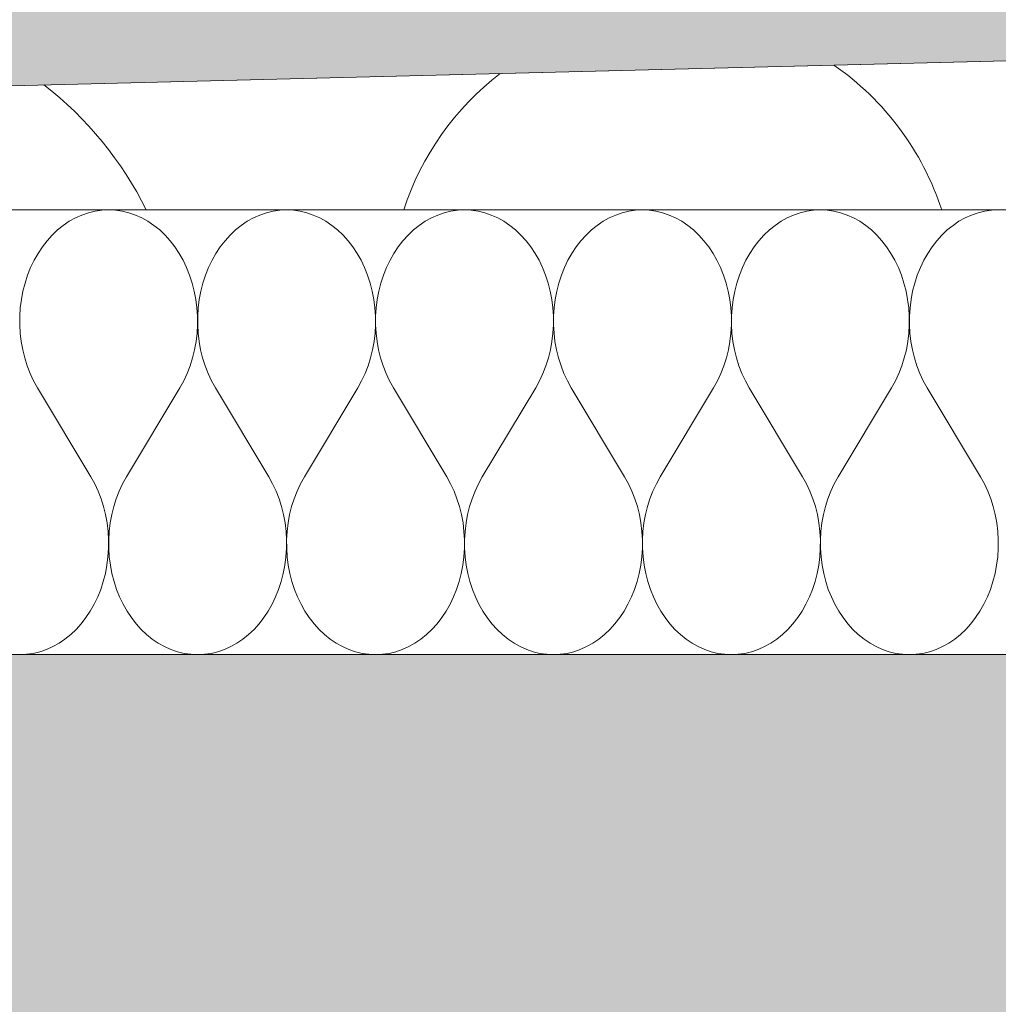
# Model space of a CAD drawing. Header units: millimetres. Extents: x 119219 to 750800, y -8933 to 168688.
# Tile 72 of 115: x 521564 to 521894, y 4032 to 4364. Entities that reach past the tile are written whole.
import ezdxf

# ---------------------------------------------------------------- set-up
doc = ezdxf.new("R2010")
doc.units = ezdxf.units.MM
doc.header["$MEASUREMENT"] = 0
doc.linetypes.add('Wipeout_Contour', pattern=[1000, 0, -1000])
doc.layers.add('0_Ном._пера__1', color=7, linetype='Continuous', lineweight=0)
doc.layers.add('0_Ном._пера__120', color=7, linetype='Continuous', lineweight=0)

# ---------------------------------------------------------------- blocks, each defined once
blk = doc.blocks.new('*X8')
at = {"layer": '0_Ном._пера__1', "color": 7, "linetype": 'Continuous', "lineweight": 0}
for centre, radius, start, end in [((521784.24, 4270.4), 95.41, 18.0755, 55.3104), ((521784.24, 4270.4), 95.41, 127.5709, 161.9245), ((521497.11, 4245.48), 122.43, 26.4438, 52.15)]:
    blk.add_arc(centre, radius, start, end, dxfattribs=at)
blk = doc.blocks.new('Штриховка_2_1', base_point=(0, 0))
at = {"color": 254, "linetype": 'Wipeout_Contour', "lineweight": 0, "ltscale": 3637820.771207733}
blk.add_wipeout([(521038.4, 4050), (521038.4, 4300), (526118.87, 4300), (526118.87, 4456.5), (521089.08, 4330), (511148.7, 4080), (511148.7, 4050)], dxfattribs=at)
at = {"layer": '0_Ном._пера__1', "color": 7, "linetype": 'Continuous', "lineweight": 0, "flags": 128}
blk.add_lwpolyline([(521038.4, 4050), (511148.7, 4050), (511148.7, 4080), (521089.08, 4330), (526118.87, 4456.5), (526118.87, 4300), (521038.4, 4300)], close=True, dxfattribs=at)
at = {"layer": '0_Ном._пера__1', "color": 7, "linetype": 'Continuous', "lineweight": 0}
blk.add_blockref('*X8', (0, 0), dxfattribs=at)
blk = doc.blocks.new('Штриховка_3_1', base_point=(0, 0))
at = {"color": 254, "linetype": 'Wipeout_Contour', "lineweight": 0, "ltscale": 2074607.159705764}
blk.add_wipeout([(526118.87, 4505.51), (526118.8, 4514.51), (511148.7, 4139.02), (511148.7, 4129.01)], dxfattribs=at)
blk = doc.blocks.new('*X12')
at = {"layer": '0_Ном._пера__120', "color": 7, "linetype": 'Continuous', "lineweight": 0}
for p, q in [((521582.86, 4297.3), (521580.77, 4296.14)), ((521585.02, 4298.27), (521582.86, 4297.3)), ((521587.23, 4299.02), (521585.02, 4298.27)), ((521589.48, 4299.57), (521587.23, 4299.02)), ((521591.75, 4299.89), (521589.48, 4299.57)), ((521594.04, 4300), (521591.75, 4299.89)), ((521596.33, 4299.89), (521594.04, 4300)), ((521598.6, 4299.57), (521596.33, 4299.89)), ((521600.85, 4299.02), (521598.6, 4299.57)), ((521603.06, 4298.27), (521600.85, 4299.02)), ((521605.22, 4297.3), (521603.06, 4298.27)), ((521607.31, 4296.14), (521605.22, 4297.3)), ((521642.86, 4297.3), (521640.77, 4296.14)), ((521645.02, 4298.27), (521642.86, 4297.3)), ((521647.23, 4299.02), (521645.02, 4298.27)), ((521649.48, 4299.57), (521647.23, 4299.02)), ((521651.75, 4299.89), (521649.48, 4299.57)), ((521654.04, 4300), (521651.75, 4299.89)), ((521656.33, 4299.89), (521654.04, 4300)), ((521658.6, 4299.57), (521656.33, 4299.89)), ((521660.85, 4299.02), (521658.6, 4299.57)), ((521663.06, 4298.27), (521660.85, 4299.02)), ((521665.22, 4297.3), (521663.06, 4298.27)), ((521667.31, 4296.14), (521665.22, 4297.3)), ((521702.86, 4297.3), (521700.77, 4296.14)), ((521705.02, 4298.27), (521702.86, 4297.3)), ((521707.23, 4299.02), (521705.02, 4298.27)), ((521709.48, 4299.57), (521707.23, 4299.02)), ((521711.75, 4299.89), (521709.48, 4299.57)), ((521714.04, 4300), (521711.75, 4299.89)), ((521716.33, 4299.89), (521714.04, 4300)), ((521718.6, 4299.57), (521716.33, 4299.89)), ((521720.85, 4299.02), (521718.6, 4299.57)), ((521723.06, 4298.27), (521720.85, 4299.02)), ((521725.22, 4297.3), (521723.06, 4298.27)), ((521727.31, 4296.14), (521725.22, 4297.3)), ((521762.86, 4297.3), (521760.77, 4296.14)), ((521765.02, 4298.27), (521762.86, 4297.3)), ((521767.23, 4299.02), (521765.02, 4298.27)), ((521769.48, 4299.57), (521767.23, 4299.02)), ((521771.75, 4299.89), (521769.48, 4299.57)), ((521774.04, 4300), (521771.75, 4299.89)), ((521776.33, 4299.89), (521774.04, 4300)), ((521778.6, 4299.57), (521776.33, 4299.89)), ((521780.85, 4299.02), (521778.6, 4299.57)), ((521783.06, 4298.27), (521780.85, 4299.02)), ((521785.22, 4297.3), (521783.06, 4298.27)), ((521787.31, 4296.14), (521785.22, 4297.3)), ((521822.86, 4297.3), (521820.77, 4296.14)), ((521825.02, 4298.27), (521822.86, 4297.3)), ((521827.23, 4299.02), (521825.02, 4298.27)), ((521829.48, 4299.57), (521827.23, 4299.02)), ((521831.75, 4299.89), (521829.48, 4299.57)), ((521834.04, 4300), (521831.75, 4299.89)), ((521836.33, 4299.89), (521834.04, 4300)), ((521838.6, 4299.57), (521836.33, 4299.89)), ((521840.85, 4299.02), (521838.6, 4299.57)), ((521843.06, 4298.27), (521840.85, 4299.02)), ((521845.22, 4297.3), (521843.06, 4298.27)), ((521847.31, 4296.14), (521845.22, 4297.3)), ((521882.86, 4297.3), (521880.77, 4296.14)), ((521885.02, 4298.27), (521882.86, 4297.3)), ((521887.23, 4299.02), (521885.02, 4298.27)), ((521889.48, 4299.57), (521887.23, 4299.02)), ((521891.75, 4299.89), (521889.48, 4299.57)), ((521894.04, 4300), (521891.75, 4299.89)), ((521578.76, 4294.77), (521576.83, 4293.22)), ((521580.77, 4296.14), (521578.76, 4294.77)), ((521609.32, 4294.77), (521607.31, 4296.14)), ((521611.25, 4293.22), (521609.32, 4294.77)), ((521638.76, 4294.77), (521636.83, 4293.22)), ((521640.77, 4296.14), (521638.76, 4294.77)), ((521669.32, 4294.77), (521667.31, 4296.14)), ((521671.25, 4293.22), (521669.32, 4294.77)), ((521698.76, 4294.77), (521696.83, 4293.22)), ((521700.77, 4296.14), (521698.76, 4294.77)), ((521729.32, 4294.77), (521727.31, 4296.14)), ((521731.25, 4293.22), (521729.32, 4294.77)), ((521758.76, 4294.77), (521756.83, 4293.22)), ((521760.77, 4296.14), (521758.76, 4294.77)), ((521789.32, 4294.77), (521787.31, 4296.14)), ((521791.25, 4293.22), (521789.32, 4294.77)), ((521818.76, 4294.77), (521816.83, 4293.22)), ((521820.77, 4296.14), (521818.76, 4294.77)), ((521849.32, 4294.77), (521847.31, 4296.14)), ((521851.25, 4293.22), (521849.32, 4294.77)), ((521878.76, 4294.77), (521876.83, 4293.22)), ((521880.77, 4296.14), (521878.76, 4294.77)), ((521575.01, 4291.49), (521573.29, 4289.59)), ((521576.83, 4293.22), (521575.01, 4291.49)), ((521613.07, 4291.49), (521611.25, 4293.22)), ((521614.78, 4289.59), (521613.07, 4291.49)), ((521635.01, 4291.49), (521633.29, 4289.59)), ((521636.83, 4293.22), (521635.01, 4291.49)), ((521673.07, 4291.49), (521671.25, 4293.22)), ((521674.78, 4289.59), (521673.07, 4291.49)), ((521695.01, 4291.49), (521693.29, 4289.59)), ((521696.83, 4293.22), (521695.01, 4291.49)), ((521733.07, 4291.49), (521731.25, 4293.22)), ((521734.78, 4289.59), (521733.07, 4291.49)), ((521755.01, 4291.49), (521753.29, 4289.59)), ((521756.83, 4293.22), (521755.01, 4291.49)), ((521793.07, 4291.49), (521791.25, 4293.22)), ((521794.78, 4289.59), (521793.07, 4291.49)), ((521815.01, 4291.49), (521813.29, 4289.59)), ((521816.83, 4293.22), (521815.01, 4291.49)), ((521853.07, 4291.49), (521851.25, 4293.22)), ((521854.78, 4289.59), (521853.07, 4291.49)), ((521875.01, 4291.49), (521873.29, 4289.59)), ((521876.83, 4293.22), (521875.01, 4291.49)), ((521571.7, 4287.53), (521570.24, 4285.33)), ((521573.29, 4289.59), (521571.7, 4287.53)), ((521616.38, 4287.53), (521614.78, 4289.59)), ((521617.84, 4285.33), (521616.38, 4287.53)), ((521631.7, 4287.53), (521630.24, 4285.33)), ((521633.29, 4289.59), (521631.7, 4287.53)), ((521676.38, 4287.53), (521674.78, 4289.59)), ((521677.84, 4285.33), (521676.38, 4287.53)), ((521691.7, 4287.53), (521690.24, 4285.33)), ((521693.29, 4289.59), (521691.7, 4287.53)), ((521736.38, 4287.53), (521734.78, 4289.59)), ((521737.84, 4285.33), (521736.38, 4287.53)), ((521751.7, 4287.53), (521750.24, 4285.33)), ((521753.29, 4289.59), (521751.7, 4287.53)), ((521796.38, 4287.53), (521794.78, 4289.59)), ((521797.84, 4285.33), (521796.38, 4287.53)), ((521811.7, 4287.53), (521810.24, 4285.33)), ((521813.29, 4289.59), (521811.7, 4287.53)), ((521856.38, 4287.53), (521854.78, 4289.59)), ((521857.84, 4285.33), (521856.38, 4287.53)), ((521871.7, 4287.53), (521870.24, 4285.33)), ((521873.29, 4289.59), (521871.7, 4287.53)), ((521570.24, 4285.33), (521568.92, 4283)), ((521619.16, 4283), (521617.84, 4285.33)), ((521630.24, 4285.33), (521628.92, 4283)), ((521679.16, 4283), (521677.84, 4285.33)), ((521690.24, 4285.33), (521688.92, 4283)), ((521739.16, 4283), (521737.84, 4285.33)), ((521750.24, 4285.33), (521748.92, 4283)), ((521799.16, 4283), (521797.84, 4285.33)), ((521810.24, 4285.33), (521808.92, 4283)), ((521859.16, 4283), (521857.84, 4285.33)), ((521870.24, 4285.33), (521868.92, 4283)), ((521567.74, 4280.54), (521566.71, 4277.98)), ((521568.92, 4283), (521567.74, 4280.54)), ((521620.34, 4280.54), (521619.16, 4283)), ((521621.36, 4277.98), (521620.34, 4280.54)), ((521627.74, 4280.54), (521626.71, 4277.98)), ((521628.92, 4283), (521627.74, 4280.54)), ((521680.34, 4280.54), (521679.16, 4283)), ((521681.36, 4277.98), (521680.34, 4280.54)), ((521687.74, 4280.54), (521686.71, 4277.98)), ((521688.92, 4283), (521687.74, 4280.54)), ((521740.34, 4280.54), (521739.16, 4283)), ((521741.36, 4277.98), (521740.34, 4280.54)), ((521747.74, 4280.54), (521746.71, 4277.98)), ((521748.92, 4283), (521747.74, 4280.54)), ((521800.34, 4280.54), (521799.16, 4283)), ((521801.36, 4277.98), (521800.34, 4280.54)), ((521807.74, 4280.54), (521806.71, 4277.98)), ((521808.92, 4283), (521807.74, 4280.54)), ((521860.34, 4280.54), (521859.16, 4283)), ((521861.36, 4277.98), (521860.34, 4280.54)), ((521867.74, 4280.54), (521866.71, 4277.98)), ((521868.92, 4283), (521867.74, 4280.54)), ((521566.71, 4277.98), (521565.85, 4275.33)), ((521622.23, 4275.33), (521621.36, 4277.98)), ((521626.71, 4277.98), (521625.85, 4275.33)), ((521682.23, 4275.33), (521681.36, 4277.98)), ((521686.71, 4277.98), (521685.85, 4275.33)), ((521742.23, 4275.33), (521741.36, 4277.98)), ((521746.71, 4277.98), (521745.85, 4275.33)), ((521802.23, 4275.33), (521801.36, 4277.98)), ((521806.71, 4277.98), (521805.85, 4275.33)), ((521862.23, 4275.33), (521861.36, 4277.98)), ((521866.71, 4277.98), (521865.85, 4275.33)), ((521565.85, 4275.33), (521565.15, 4272.6)), ((521622.93, 4272.6), (521622.23, 4275.33)), ((521625.85, 4275.33), (521625.15, 4272.6)), ((521682.93, 4272.6), (521682.23, 4275.33)), ((521685.85, 4275.33), (521685.15, 4272.6)), ((521742.93, 4272.6), (521742.23, 4275.33)), ((521745.85, 4275.33), (521745.15, 4272.6)), ((521802.93, 4272.6), (521802.23, 4275.33)), ((521805.85, 4275.33), (521805.15, 4272.6)), ((521862.93, 4272.6), (521862.23, 4275.33)), ((521865.85, 4275.33), (521865.15, 4272.6)), ((521565.15, 4272.6), (521564.62, 4269.82)), ((521623.46, 4269.82), (521622.93, 4272.6)), ((521625.15, 4272.6), (521624.62, 4269.82)), ((521683.46, 4269.82), (521682.93, 4272.6)), ((521685.15, 4272.6), (521684.62, 4269.82)), ((521743.46, 4269.82), (521742.93, 4272.6)), ((521745.15, 4272.6), (521744.62, 4269.82)), ((521803.46, 4269.82), (521802.93, 4272.6)), ((521805.15, 4272.6), (521804.62, 4269.82)), ((521863.46, 4269.82), (521862.93, 4272.6)), ((521865.15, 4272.6), (521864.62, 4269.82)), ((521564.62, 4269.82), (521564.26, 4266.99)), ((521623.82, 4266.99), (521623.46, 4269.82)), ((521624.62, 4269.82), (521624.26, 4266.99)), ((521683.82, 4266.99), (521683.46, 4269.82)), ((521684.62, 4269.82), (521684.26, 4266.99)), ((521743.82, 4266.99), (521743.46, 4269.82)), ((521744.62, 4269.82), (521744.26, 4266.99)), ((521803.82, 4266.99), (521803.46, 4269.82)), ((521804.62, 4269.82), (521804.26, 4266.99)), ((521863.82, 4266.99), (521863.46, 4269.82)), ((521864.62, 4269.82), (521864.26, 4266.99)), ((521564.07, 4264.14), (521564.06, 4261.28)), ((521564.26, 4266.99), (521564.07, 4264.14)), ((521624.01, 4264.14), (521623.82, 4266.99)), ((521624.02, 4261.28), (521624.01, 4264.14)), ((521624.07, 4264.14), (521624.06, 4261.28)), ((521624.26, 4266.99), (521624.07, 4264.14)), ((521684.01, 4264.14), (521683.82, 4266.99)), ((521684.02, 4261.28), (521684.01, 4264.14)), ((521684.07, 4264.14), (521684.06, 4261.28)), ((521684.26, 4266.99), (521684.07, 4264.14)), ((521744.01, 4264.14), (521743.82, 4266.99)), ((521744.02, 4261.28), (521744.01, 4264.14)), ((521744.07, 4264.14), (521744.06, 4261.28)), ((521744.26, 4266.99), (521744.07, 4264.14)), ((521804.01, 4264.14), (521803.82, 4266.99)), ((521804.02, 4261.28), (521804.01, 4264.14)), ((521804.07, 4264.14), (521804.06, 4261.28)), ((521804.26, 4266.99), (521804.07, 4264.14)), ((521864.01, 4264.14), (521863.82, 4266.99)), ((521864.02, 4261.28), (521864.01, 4264.14)), ((521864.07, 4264.14), (521864.06, 4261.28)), ((521864.26, 4266.99), (521864.07, 4264.14)), ((521564.06, 4261.28), (521564.22, 4258.42)), ((521623.86, 4258.42), (521624.02, 4261.28)), ((521624.06, 4261.28), (521624.22, 4258.42)), ((521683.86, 4258.42), (521684.02, 4261.28)), ((521684.06, 4261.28), (521684.22, 4258.42)), ((521743.86, 4258.42), (521744.02, 4261.28)), ((521744.06, 4261.28), (521744.22, 4258.42)), ((521803.86, 4258.42), (521804.02, 4261.28)), ((521804.06, 4261.28), (521804.22, 4258.42)), ((521863.86, 4258.42), (521864.02, 4261.28)), ((521864.06, 4261.28), (521864.22, 4258.42)), ((521564.22, 4258.42), (521564.55, 4255.59)), ((521623.53, 4255.59), (521623.86, 4258.42)), ((521624.22, 4258.42), (521624.55, 4255.59)), ((521683.53, 4255.59), (521683.86, 4258.42)), ((521684.22, 4258.42), (521684.55, 4255.59)), ((521743.53, 4255.59), (521743.86, 4258.42)), ((521744.22, 4258.42), (521744.55, 4255.59)), ((521803.53, 4255.59), (521803.86, 4258.42)), ((521804.22, 4258.42), (521804.55, 4255.59)), ((521863.53, 4255.59), (521863.86, 4258.42)), ((521864.22, 4258.42), (521864.55, 4255.59)), ((521564.55, 4255.59), (521565.06, 4252.8)), ((521623.02, 4252.8), (521623.53, 4255.59)), ((521624.55, 4255.59), (521625.06, 4252.8)), ((521683.02, 4252.8), (521683.53, 4255.59)), ((521684.55, 4255.59), (521685.06, 4252.8)), ((521743.02, 4252.8), (521743.53, 4255.59)), ((521744.55, 4255.59), (521745.06, 4252.8)), ((521803.02, 4252.8), (521803.53, 4255.59)), ((521804.55, 4255.59), (521805.06, 4252.8)), ((521863.02, 4252.8), (521863.53, 4255.59)), ((521864.55, 4255.59), (521865.06, 4252.8)), ((521565.06, 4252.8), (521565.74, 4250.06)), ((521622.34, 4250.06), (521623.02, 4252.8)), ((521625.06, 4252.8), (521625.74, 4250.06)), ((521682.34, 4250.06), (521683.02, 4252.8)), ((521685.06, 4252.8), (521685.74, 4250.06)), ((521742.34, 4250.06), (521743.02, 4252.8)), ((521745.06, 4252.8), (521745.74, 4250.06)), ((521802.34, 4250.06), (521803.02, 4252.8)), ((521805.06, 4252.8), (521805.74, 4250.06)), ((521862.34, 4250.06), (521863.02, 4252.8)), ((521865.06, 4252.8), (521865.74, 4250.06)), ((521565.74, 4250.06), (521566.58, 4247.4)), ((521566.58, 4247.4), (521567.58, 4244.83)), ((521620.5, 4244.83), (521621.5, 4247.4)), ((521621.5, 4247.4), (521622.34, 4250.06)), ((521625.74, 4250.06), (521626.58, 4247.4)), ((521626.58, 4247.4), (521627.58, 4244.83)), ((521680.5, 4244.83), (521681.5, 4247.4)), ((521681.5, 4247.4), (521682.34, 4250.06)), ((521685.74, 4250.06), (521686.58, 4247.4)), ((521686.58, 4247.4), (521687.58, 4244.83)), ((521740.5, 4244.83), (521741.5, 4247.4)), ((521741.5, 4247.4), (521742.34, 4250.06)), ((521745.74, 4250.06), (521746.58, 4247.4)), ((521746.58, 4247.4), (521747.58, 4244.83)), ((521800.5, 4244.83), (521801.5, 4247.4)), ((521801.5, 4247.4), (521802.34, 4250.06)), ((521805.74, 4250.06), (521806.58, 4247.4)), ((521806.58, 4247.4), (521807.58, 4244.83)), ((521860.5, 4244.83), (521861.5, 4247.4)), ((521861.5, 4247.4), (521862.34, 4250.06)), ((521865.74, 4250.06), (521866.58, 4247.4)), ((521866.58, 4247.4), (521867.58, 4244.83)), ((521567.58, 4244.83), (521568.74, 4242.36)), ((521619.34, 4242.36), (521620.5, 4244.83)), ((521627.58, 4244.83), (521628.74, 4242.36)), ((521679.34, 4242.36), (521680.5, 4244.83)), ((521687.58, 4244.83), (521688.74, 4242.36)), ((521739.34, 4242.36), (521740.5, 4244.83)), ((521747.58, 4244.83), (521748.74, 4242.36)), ((521799.34, 4242.36), (521800.5, 4244.83)), ((521807.58, 4244.83), (521808.74, 4242.36)), ((521859.34, 4242.36), (521860.5, 4244.83)), ((521867.58, 4244.83), (521868.74, 4242.36)), ((521568.74, 4242.36), (521570.04, 4240)), ((521618.04, 4240), (521619.34, 4242.36)), ((521628.74, 4242.36), (521630.04, 4240)), ((521678.04, 4240), (521679.34, 4242.36)), ((521688.74, 4242.36), (521690.04, 4240)), ((521738.04, 4240), (521739.34, 4242.36)), ((521748.74, 4242.36), (521750.04, 4240)), ((521798.04, 4240), (521799.34, 4242.36)), ((521808.74, 4242.36), (521810.04, 4240)), ((521858.04, 4240), (521859.34, 4242.36)), ((521868.74, 4242.36), (521870.04, 4240)), ((521588.04, 4210), (521570.04, 4240)), ((521600.04, 4210), (521618.04, 4240)), ((521648.04, 4210), (521630.04, 4240)), ((521660.04, 4210), (521678.04, 4240)), ((521708.04, 4210), (521690.04, 4240)), ((521720.04, 4210), (521738.04, 4240)), ((521768.04, 4210), (521750.04, 4240)), ((521780.04, 4210), (521798.04, 4240)), ((521828.04, 4210), (521810.04, 4240)), ((521840.04, 4210), (521858.04, 4240)), ((521888.04, 4210), (521870.04, 4240)), ((521589.34, 4207.65), (521588.04, 4210)), ((521590.5, 4205.18), (521589.34, 4207.65)), ((521598.74, 4207.65), (521597.58, 4205.18)), ((521600.04, 4210), (521598.74, 4207.65)), ((521649.34, 4207.65), (521648.04, 4210)), ((521650.5, 4205.18), (521649.34, 4207.65)), ((521658.74, 4207.65), (521657.58, 4205.18)), ((521660.04, 4210), (521658.74, 4207.65)), ((521709.34, 4207.65), (521708.04, 4210)), ((521710.5, 4205.18), (521709.34, 4207.65)), ((521718.74, 4207.65), (521717.58, 4205.18)), ((521720.04, 4210), (521718.74, 4207.65)), ((521769.34, 4207.65), (521768.04, 4210)), ((521770.5, 4205.18), (521769.34, 4207.65)), ((521778.74, 4207.65), (521777.58, 4205.18)), ((521780.04, 4210), (521778.74, 4207.65)), ((521829.34, 4207.65), (521828.04, 4210)), ((521830.5, 4205.18), (521829.34, 4207.65)), ((521838.74, 4207.65), (521837.58, 4205.18)), ((521840.04, 4210), (521838.74, 4207.65)), ((521889.34, 4207.65), (521888.04, 4210)), ((521890.5, 4205.18), (521889.34, 4207.65)), ((521591.5, 4202.6), (521590.5, 4205.18)), ((521597.58, 4205.18), (521596.58, 4202.6)), ((521651.5, 4202.6), (521650.5, 4205.18)), ((521657.58, 4205.18), (521656.58, 4202.6)), ((521711.5, 4202.6), (521710.5, 4205.18)), ((521717.58, 4205.18), (521716.58, 4202.6)), ((521771.5, 4202.6), (521770.5, 4205.18)), ((521777.58, 4205.18), (521776.58, 4202.6)), ((521831.5, 4202.6), (521830.5, 4205.18)), ((521837.58, 4205.18), (521836.58, 4202.6)), ((521891.5, 4202.6), (521890.5, 4205.18)), ((521592.34, 4199.94), (521591.5, 4202.6)), ((521596.58, 4202.6), (521595.74, 4199.94)), ((521652.34, 4199.94), (521651.5, 4202.6)), ((521656.58, 4202.6), (521655.74, 4199.94)), ((521712.34, 4199.94), (521711.5, 4202.6)), ((521716.58, 4202.6), (521715.74, 4199.94)), ((521772.34, 4199.94), (521771.5, 4202.6)), ((521776.58, 4202.6), (521775.74, 4199.94)), ((521832.34, 4199.94), (521831.5, 4202.6)), ((521836.58, 4202.6), (521835.74, 4199.94)), ((521892.34, 4199.94), (521891.5, 4202.6)), ((521593.02, 4197.21), (521592.34, 4199.94)), ((521595.74, 4199.94), (521595.06, 4197.21)), ((521653.02, 4197.21), (521652.34, 4199.94)), ((521655.74, 4199.94), (521655.06, 4197.21)), ((521713.02, 4197.21), (521712.34, 4199.94)), ((521715.74, 4199.94), (521715.06, 4197.21)), ((521773.02, 4197.21), (521772.34, 4199.94)), ((521775.74, 4199.94), (521775.06, 4197.21)), ((521833.02, 4197.21), (521832.34, 4199.94)), ((521835.74, 4199.94), (521835.06, 4197.21)), ((521893.02, 4197.21), (521892.34, 4199.94)), ((521593.53, 4194.41), (521593.02, 4197.21)), ((521593.86, 4191.58), (521593.53, 4194.41)), ((521594.55, 4194.41), (521594.22, 4191.58)), ((521595.06, 4197.21), (521594.55, 4194.41)), ((521653.53, 4194.41), (521653.02, 4197.21)), ((521653.86, 4191.58), (521653.53, 4194.41)), ((521654.55, 4194.41), (521654.22, 4191.58)), ((521655.06, 4197.21), (521654.55, 4194.41)), ((521713.53, 4194.41), (521713.02, 4197.21)), ((521713.86, 4191.58), (521713.53, 4194.41)), ((521714.55, 4194.41), (521714.22, 4191.58)), ((521715.06, 4197.21), (521714.55, 4194.41)), ((521773.53, 4194.41), (521773.02, 4197.21)), ((521773.86, 4191.58), (521773.53, 4194.41)), ((521774.55, 4194.41), (521774.22, 4191.58)), ((521775.06, 4197.21), (521774.55, 4194.41)), ((521833.53, 4194.41), (521833.02, 4197.21)), ((521833.86, 4191.58), (521833.53, 4194.41)), ((521834.55, 4194.41), (521834.22, 4191.58)), ((521835.06, 4197.21), (521834.55, 4194.41)), ((521893.53, 4194.41), (521893.02, 4197.21)), ((521893.86, 4191.58), (521893.53, 4194.41)), ((521594.02, 4188.73), (521593.86, 4191.58)), ((521594.22, 4191.58), (521594.06, 4188.73)), ((521654.02, 4188.73), (521653.86, 4191.58)), ((521654.22, 4191.58), (521654.06, 4188.73)), ((521714.02, 4188.73), (521713.86, 4191.58)), ((521714.22, 4191.58), (521714.06, 4188.73)), ((521774.02, 4188.73), (521773.86, 4191.58)), ((521774.22, 4191.58), (521774.06, 4188.73)), ((521834.02, 4188.73), (521833.86, 4191.58)), ((521834.22, 4191.58), (521834.06, 4188.73)), ((521894.02, 4188.73), (521893.86, 4191.58)), ((521594.01, 4185.86), (521594.02, 4188.73)), ((521594.06, 4188.73), (521594.07, 4185.86)), ((521654.01, 4185.86), (521654.02, 4188.73)), ((521654.06, 4188.73), (521654.07, 4185.86)), ((521714.01, 4185.86), (521714.02, 4188.73)), ((521714.06, 4188.73), (521714.07, 4185.86)), ((521774.01, 4185.86), (521774.02, 4188.73)), ((521774.06, 4188.73), (521774.07, 4185.86)), ((521834.01, 4185.86), (521834.02, 4188.73)), ((521834.06, 4188.73), (521834.07, 4185.86)), ((521894.01, 4185.86), (521894.02, 4188.73)), ((521593.82, 4183.01), (521594.01, 4185.86)), ((521594.07, 4185.86), (521594.26, 4183.01)), ((521653.82, 4183.01), (521654.01, 4185.86)), ((521654.07, 4185.86), (521654.26, 4183.01)), ((521713.82, 4183.01), (521714.01, 4185.86)), ((521714.07, 4185.86), (521714.26, 4183.01)), ((521773.82, 4183.01), (521774.01, 4185.86)), ((521774.07, 4185.86), (521774.26, 4183.01)), ((521833.82, 4183.01), (521834.01, 4185.86)), ((521834.07, 4185.86), (521834.26, 4183.01)), ((521893.82, 4183.01), (521894.01, 4185.86)), ((521593.46, 4180.18), (521593.82, 4183.01)), ((521594.26, 4183.01), (521594.62, 4180.18)), ((521653.46, 4180.18), (521653.82, 4183.01)), ((521654.26, 4183.01), (521654.62, 4180.18)), ((521713.46, 4180.18), (521713.82, 4183.01)), ((521714.26, 4183.01), (521714.62, 4180.18)), ((521773.46, 4180.18), (521773.82, 4183.01)), ((521774.26, 4183.01), (521774.62, 4180.18)), ((521833.46, 4180.18), (521833.82, 4183.01)), ((521834.26, 4183.01), (521834.62, 4180.18)), ((521893.46, 4180.18), (521893.82, 4183.01)), ((521592.93, 4177.4), (521593.46, 4180.18)), ((521594.62, 4180.18), (521595.15, 4177.4)), ((521652.93, 4177.4), (521653.46, 4180.18)), ((521654.62, 4180.18), (521655.15, 4177.4)), ((521712.93, 4177.4), (521713.46, 4180.18)), ((521714.62, 4180.18), (521715.15, 4177.4)), ((521772.93, 4177.4), (521773.46, 4180.18)), ((521774.62, 4180.18), (521775.15, 4177.4)), ((521832.93, 4177.4), (521833.46, 4180.18)), ((521834.62, 4180.18), (521835.15, 4177.4)), ((521892.93, 4177.4), (521893.46, 4180.18)), ((521591.36, 4172.02), (521592.23, 4174.67)), ((521592.23, 4174.67), (521592.93, 4177.4)), ((521595.15, 4177.4), (521595.85, 4174.67)), ((521595.85, 4174.67), (521596.71, 4172.02)), ((521651.36, 4172.02), (521652.23, 4174.67)), ((521652.23, 4174.67), (521652.93, 4177.4)), ((521655.15, 4177.4), (521655.85, 4174.67)), ((521655.85, 4174.67), (521656.71, 4172.02)), ((521711.36, 4172.02), (521712.23, 4174.67)), ((521712.23, 4174.67), (521712.93, 4177.4)), ((521715.15, 4177.4), (521715.85, 4174.67)), ((521715.85, 4174.67), (521716.71, 4172.02)), ((521771.36, 4172.02), (521772.23, 4174.67)), ((521772.23, 4174.67), (521772.93, 4177.4)), ((521775.15, 4177.4), (521775.85, 4174.67)), ((521775.85, 4174.67), (521776.71, 4172.02)), ((521831.36, 4172.02), (521832.23, 4174.67)), ((521832.23, 4174.67), (521832.93, 4177.4)), ((521835.15, 4177.4), (521835.85, 4174.67)), ((521835.85, 4174.67), (521836.71, 4172.02)), ((521891.36, 4172.02), (521892.23, 4174.67)), ((521892.23, 4174.67), (521892.93, 4177.4)), ((521590.34, 4169.46), (521591.36, 4172.02)), ((521596.71, 4172.02), (521597.74, 4169.46)), ((521650.34, 4169.46), (521651.36, 4172.02)), ((521656.71, 4172.02), (521657.74, 4169.46)), ((521710.34, 4169.46), (521711.36, 4172.02)), ((521716.71, 4172.02), (521717.74, 4169.46)), ((521770.34, 4169.46), (521771.36, 4172.02)), ((521776.71, 4172.02), (521777.74, 4169.46)), ((521830.34, 4169.46), (521831.36, 4172.02)), ((521836.71, 4172.02), (521837.74, 4169.46)), ((521890.34, 4169.46), (521891.36, 4172.02)), ((521589.16, 4167.01), (521590.34, 4169.46)), ((521597.74, 4169.46), (521598.92, 4167.01)), ((521649.16, 4167.01), (521650.34, 4169.46)), ((521657.74, 4169.46), (521658.92, 4167.01)), ((521709.16, 4167.01), (521710.34, 4169.46)), ((521717.74, 4169.46), (521718.92, 4167.01)), ((521769.16, 4167.01), (521770.34, 4169.46)), ((521777.74, 4169.46), (521778.92, 4167.01)), ((521829.16, 4167.01), (521830.34, 4169.46)), ((521837.74, 4169.46), (521838.92, 4167.01)), ((521889.16, 4167.01), (521890.34, 4169.46)), ((521586.38, 4162.47), (521587.84, 4164.67)), ((521587.84, 4164.67), (521589.16, 4167.01)), ((521598.92, 4167.01), (521600.24, 4164.67)), ((521600.24, 4164.67), (521601.7, 4162.47)), ((521646.38, 4162.47), (521647.84, 4164.67)), ((521647.84, 4164.67), (521649.16, 4167.01)), ((521658.92, 4167.01), (521660.24, 4164.67)), ((521660.24, 4164.67), (521661.7, 4162.47)), ((521706.38, 4162.47), (521707.84, 4164.67)), ((521707.84, 4164.67), (521709.16, 4167.01)), ((521718.92, 4167.01), (521720.24, 4164.67)), ((521720.24, 4164.67), (521721.7, 4162.47)), ((521766.38, 4162.47), (521767.84, 4164.67)), ((521767.84, 4164.67), (521769.16, 4167.01)), ((521778.92, 4167.01), (521780.24, 4164.67)), ((521780.24, 4164.67), (521781.7, 4162.47)), ((521826.38, 4162.47), (521827.84, 4164.67)), ((521827.84, 4164.67), (521829.16, 4167.01)), ((521838.92, 4167.01), (521840.24, 4164.67)), ((521840.24, 4164.67), (521841.7, 4162.47)), ((521886.38, 4162.47), (521887.84, 4164.67)), ((521887.84, 4164.67), (521889.16, 4167.01)), ((521584.78, 4160.41), (521586.38, 4162.47)), ((521601.7, 4162.47), (521603.29, 4160.41)), ((521644.78, 4160.41), (521646.38, 4162.47)), ((521661.7, 4162.47), (521663.29, 4160.41)), ((521704.78, 4160.41), (521706.38, 4162.47)), ((521721.7, 4162.47), (521723.29, 4160.41)), ((521764.78, 4160.41), (521766.38, 4162.47)), ((521781.7, 4162.47), (521783.29, 4160.41)), ((521824.78, 4160.41), (521826.38, 4162.47)), ((521841.7, 4162.47), (521843.29, 4160.41)), ((521884.78, 4160.41), (521886.38, 4162.47)), ((521581.25, 4156.78), (521583.07, 4158.51)), ((521583.07, 4158.51), (521584.78, 4160.41)), ((521603.29, 4160.41), (521605.01, 4158.51)), ((521605.01, 4158.51), (521606.83, 4156.78)), ((521641.25, 4156.78), (521643.07, 4158.51)), ((521643.07, 4158.51), (521644.78, 4160.41)), ((521663.29, 4160.41), (521665.01, 4158.51)), ((521665.01, 4158.51), (521666.83, 4156.78)), ((521701.25, 4156.78), (521703.07, 4158.51)), ((521703.07, 4158.51), (521704.78, 4160.41)), ((521723.29, 4160.41), (521725.01, 4158.51)), ((521725.01, 4158.51), (521726.83, 4156.78)), ((521761.25, 4156.78), (521763.07, 4158.51)), ((521763.07, 4158.51), (521764.78, 4160.41)), ((521783.29, 4160.41), (521785.01, 4158.51)), ((521785.01, 4158.51), (521786.83, 4156.78)), ((521821.25, 4156.78), (521823.07, 4158.51)), ((521823.07, 4158.51), (521824.78, 4160.41)), ((521843.29, 4160.41), (521845.01, 4158.51)), ((521845.01, 4158.51), (521846.83, 4156.78)), ((521881.25, 4156.78), (521883.07, 4158.51)), ((521883.07, 4158.51), (521884.78, 4160.41)), ((521577.31, 4153.87), (521579.32, 4155.23)), ((521579.32, 4155.23), (521581.25, 4156.78)), ((521606.83, 4156.78), (521608.76, 4155.23)), ((521608.76, 4155.23), (521610.77, 4153.87)), ((521637.31, 4153.87), (521639.32, 4155.23)), ((521639.32, 4155.23), (521641.25, 4156.78)), ((521666.83, 4156.78), (521668.76, 4155.23)), ((521668.76, 4155.23), (521670.77, 4153.87)), ((521697.31, 4153.87), (521699.32, 4155.23)), ((521699.32, 4155.23), (521701.25, 4156.78)), ((521726.83, 4156.78), (521728.76, 4155.23)), ((521728.76, 4155.23), (521730.77, 4153.87)), ((521757.31, 4153.87), (521759.32, 4155.23)), ((521759.32, 4155.23), (521761.25, 4156.78)), ((521786.83, 4156.78), (521788.76, 4155.23)), ((521788.76, 4155.23), (521790.77, 4153.87)), ((521817.31, 4153.87), (521819.32, 4155.23)), ((521819.32, 4155.23), (521821.25, 4156.78)), ((521846.83, 4156.78), (521848.76, 4155.23)), ((521848.76, 4155.23), (521850.77, 4153.87)), ((521877.31, 4153.87), (521879.32, 4155.23)), ((521879.32, 4155.23), (521881.25, 4156.78)), ((521568.6, 4150.44), (521570.85, 4150.98)), ((521570.85, 4150.98), (521573.06, 4151.74)), ((521573.06, 4151.74), (521575.22, 4152.7)), ((521575.22, 4152.7), (521577.31, 4153.87)), ((521610.77, 4153.87), (521612.86, 4152.7)), ((521612.86, 4152.7), (521615.02, 4151.74)), ((521615.02, 4151.74), (521617.23, 4150.98)), ((521617.23, 4150.98), (521619.48, 4150.44)), ((521628.6, 4150.44), (521630.85, 4150.98)), ((521630.85, 4150.98), (521633.06, 4151.74)), ((521633.06, 4151.74), (521635.22, 4152.7)), ((521635.22, 4152.7), (521637.31, 4153.87)), ((521670.77, 4153.87), (521672.86, 4152.7)), ((521672.86, 4152.7), (521675.02, 4151.74)), ((521675.02, 4151.74), (521677.23, 4150.98)), ((521677.23, 4150.98), (521679.48, 4150.44)), ((521688.6, 4150.44), (521690.85, 4150.98)), ((521690.85, 4150.98), (521693.06, 4151.74)), ((521693.06, 4151.74), (521695.22, 4152.7)), ((521695.22, 4152.7), (521697.31, 4153.87)), ((521730.77, 4153.87), (521732.86, 4152.7)), ((521732.86, 4152.7), (521735.02, 4151.74)), ((521735.02, 4151.74), (521737.23, 4150.98)), ((521737.23, 4150.98), (521739.48, 4150.44)), ((521748.6, 4150.44), (521750.85, 4150.98)), ((521750.85, 4150.98), (521753.06, 4151.74)), ((521753.06, 4151.74), (521755.22, 4152.7)), ((521755.22, 4152.7), (521757.31, 4153.87)), ((521790.77, 4153.87), (521792.86, 4152.7)), ((521792.86, 4152.7), (521795.02, 4151.74)), ((521795.02, 4151.74), (521797.23, 4150.98)), ((521797.23, 4150.98), (521799.48, 4150.44)), ((521808.6, 4150.44), (521810.85, 4150.98)), ((521810.85, 4150.98), (521813.06, 4151.74)), ((521813.06, 4151.74), (521815.22, 4152.7)), ((521815.22, 4152.7), (521817.31, 4153.87)), ((521850.77, 4153.87), (521852.86, 4152.7)), ((521852.86, 4152.7), (521855.02, 4151.74)), ((521855.02, 4151.74), (521857.23, 4150.98)), ((521857.23, 4150.98), (521859.48, 4150.44)), ((521868.6, 4150.44), (521870.85, 4150.98)), ((521870.85, 4150.98), (521873.06, 4151.74)), ((521873.06, 4151.74), (521875.22, 4152.7)), ((521875.22, 4152.7), (521877.31, 4153.87)), ((521564.04, 4150), (521566.33, 4150.11)), ((521566.33, 4150.11), (521568.6, 4150.44)), ((521619.48, 4150.44), (521621.75, 4150.11)), ((521621.75, 4150.11), (521624.04, 4150)), ((521624.04, 4150), (521626.33, 4150.11)), ((521626.33, 4150.11), (521628.6, 4150.44)), ((521679.48, 4150.44), (521681.75, 4150.11)), ((521681.75, 4150.11), (521684.04, 4150)), ((521684.04, 4150), (521686.33, 4150.11)), ((521686.33, 4150.11), (521688.6, 4150.44)), ((521739.48, 4150.44), (521741.75, 4150.11)), ((521741.75, 4150.11), (521744.04, 4150)), ((521744.04, 4150), (521746.33, 4150.11)), ((521746.33, 4150.11), (521748.6, 4150.44)), ((521799.48, 4150.44), (521801.75, 4150.11)), ((521801.75, 4150.11), (521804.04, 4150)), ((521804.04, 4150), (521806.33, 4150.11)), ((521806.33, 4150.11), (521808.6, 4150.44)), ((521859.48, 4150.44), (521861.75, 4150.11)), ((521861.75, 4150.11), (521864.04, 4150)), ((521864.04, 4150), (521866.33, 4150.11)), ((521866.33, 4150.11), (521868.6, 4150.44))]:
    blk.add_line(p, q, dxfattribs=at)
blk = doc.blocks.new('Штриховка_4_1', base_point=(0, 0))
at = {"color": 254, "linetype": 'Wipeout_Contour', "lineweight": 0, "ltscale": 2094682.736890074}
blk.add_wipeout([(526118.87, 4150), (526118.87, 4300), (521188.4, 4300), (521188.4, 4150)], dxfattribs=at)
at = {"layer": '0_Ном._пера__120', "color": 7, "linetype": 'Continuous', "lineweight": 0, "flags": 128}
blk.add_lwpolyline([(526118.87, 4150), (521188.4, 4150), (521188.4, 4300), (526118.87, 4300)], close=True, dxfattribs=at)
at = {"layer": '0_Ном._пера__120', "color": 7, "linetype": 'Continuous', "lineweight": 0}
blk.add_blockref('*X12', (0, 0), dxfattribs=at)

msp = doc.modelspace()

# ---------------------------------------------------------------- block references
at = {"layer": '0_Ном._пера__1', "color": 7, "linetype": 'Continuous', "lineweight": 0}
msp.add_blockref('Штриховка_2_1', (0, 0), dxfattribs=at)

# ---------------------------------------------------------------- next in the draw order: block references
msp.add_blockref('Штриховка_3_1', (0, 0), dxfattribs=at)

# ---------------------------------------------------------------- next in the draw order: block references
at = {"layer": '0_Ном._пера__120', "color": 7, "linetype": 'Continuous', "lineweight": 0}
msp.add_blockref('Штриховка_4_1', (0, 0), dxfattribs=at)

# ---------------------------------------------------------------- next in the draw order: hatches: boundary and pattern name
at = {"layer": '0_Ном._пера__1', "linetype": 'Continuous', "lineweight": 0, "true_color": 0x000000}
msp.add_hatch(color=18, dxfattribs=at).paths.add_polyline_path([(511148.697, 4129.015), (511148.697, 4080.002), (526118.867, 4456.501), (526118.867, 4505.513)])
at = {"layer": '0_Ном._пера__1', "linetype": 'Continuous', "lineweight": 0}
h = msp.add_hatch(dxfattribs=at)
h.set_pattern_fill('Железобетон__project__ув_3A', style=0, pattern_type=2)
h.set_pattern_definition([(45, (0, 0), (-56.568542, 56.568542), []), (45, (-28.284, 28.284), (-56.568542, 56.568542), [60, -20, 0, -20])])
h.paths.add_polyline_path([(521188.402, 4150.002), (526318.867, 4150.002), (526318.867, 3950.002), (521439.082, 3950.002), (521439.082, 3700.002), (510948.697, 3700.002), (510948.697, 3900), (521188.401, 3900.002)])

# ---------------------------------------------------------------- next in the draw order: linework, layer by layer
at = {"layer": '0_Ном._пера__1', "color": 7, "linetype": 'Continuous', "lineweight": 5}
msp.add_line((521439.082, 4150.002), (526118.867, 4150.002), dxfattribs=at)
at = {"layer": '0_Ном._пера__1', "color": 7, "linetype": 'Continuous', "lineweight": 0, "flags": 128}
for points in [[(511148.697, 4129.015), (511148.697, 4080.002), (526118.867, 4456.501), (526118.867, 4505.513)], [(521188.402, 4150.002), (526318.867, 4150.002), (526318.867, 3950.002), (521439.082, 3950.002), (521439.082, 3700.002), (510948.697, 3700.002), (510948.697, 3900), (521188.401, 3900.002)]]:
    msp.add_lwpolyline(points, close=True, dxfattribs=at)

doc.saveas('drawing.dxf')
